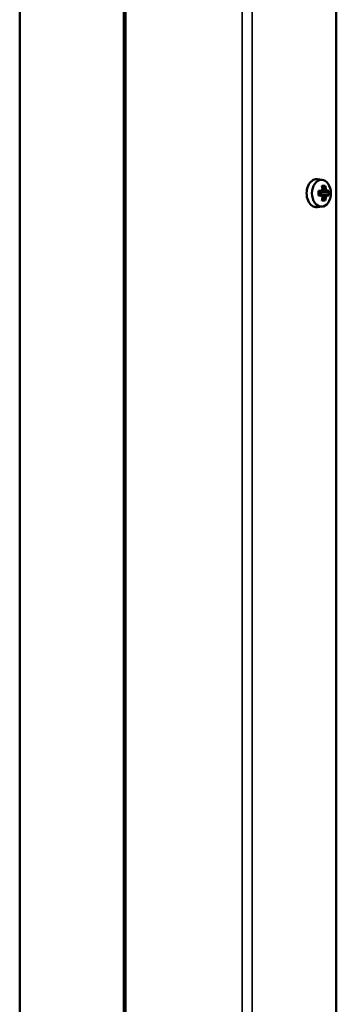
# Model space of a CAD drawing. Header units: millimetres. Extents: x -687 to 6545, y -1613 to 2022.
# Tile 25 of 36: x 5099 to 5189, y 210 to 491. Entities that reach past the tile are written whole.
import ezdxf

# ---------------------------------------------------------------- set-up
doc = ezdxf.new("R2010")
doc.units = ezdxf.units.MM
doc.layers.add('Видимые тонкие (ГОСТ)', color=7, linetype='Continuous', lineweight=35)
doc.layers.add('Видимый контур (ГОСТ)', color=7, linetype='Continuous', lineweight=50)

msp = doc.modelspace()

# ---------------------------------------------------------------- linework, layer by layer
at = {"layer": 'Видимые тонкие (ГОСТ)'}
for p, q in [((5128.8, -349.46), (5128.8, 541.5)), ((5162.04, 541.5), (5162.04, -349.46)), ((5164.86, 541.5), (5164.86, -349.66))]:
    msp.add_line(p, q, dxfattribs=at)
at = {"layer": 'Видимый контур (ГОСТ)'}
for p, q in [((5098.52, -251.03), (5098.52, 541.5)), ((5128.22, 541.5), (5128.22, -349.48)), ((5188.91, 521.5), (5188.91, -354.84)), ((5184.9, 445.31), (5183.5, 445.48)), ((5183.81, 442.19), (5184.62, 442.19)), ((5184.52, 441.88), (5183.81, 441.88)), ((5184.51, 441.12), (5184.51, 441.88)), ((5184.74, 441.88), (5184.59, 441.96)), ((5184.74, 441.88), (5186, 441.88)), ((5185.37, 443.44), (5184.91, 443.06)), ((5185.53, 442.54), (5184.99, 442.54)), ((5186.47, 441.88), (5186, 441.88)), ((5186.27, 442.19), (5186.75, 442.19)), ((5183.81, 441.12), (5184.52, 441.12)), ((5184.62, 440.81), (5183.81, 440.81)), ((5184.74, 441.12), (5184.59, 441.04)), ((5186, 441.12), (5184.74, 441.12)), ((5184.91, 439.94), (5185.37, 439.56)), ((5184.99, 440.46), (5185.53, 440.46)), ((5186, 441.12), (5186.47, 441.12)), ((5186.75, 440.81), (5186.27, 440.81)), ((5184.9, 437.69), (5183.5, 437.52))]:
    msp.add_line(p, q, dxfattribs=at)
for centre, major_axis, ratio, start_param, end_param in [((5183.25, 441.5), (0, -4), 0.707107, 3.053992, 6.370786), ((5182.17, 441.5), (0, -6.36), 0.259129, 1.462241, 1.679352), ((5211.6, 486.25), (-34.68, -46.61), 0.180255, 0.471526, 0.471744), ((5180.46, 442.21), (4.97, 3.52), 0.5, 5.252312, 5.403426), ((5180.31, 442.43), (-5.18, -3.66), 0.5, 2.133554, 2.238998), ((5181.41, 440.42), (-5.89, -2.4), 0.353357, 3.746853, 3.963964), ((5180.48, 441.5), (0, -6.44), 0.707107, 1.752124, 1.899603), ((5180.7, 441.5), (0, 6.16), 0.707107, 4.882131, 5.032192), ((5181.24, 441.5), (0, -6.16), 0.707107, 1.740538, 1.890599), ((5212.61, 398.17), (-34.68, 46.61), 0.180255, 5.811441, 5.811659), ((5181.47, 442.21), (4.97, -3.52), 0.5, 0.87976, 1.030873), ((5181.45, 441.5), (0, 6.44), 0.707107, 4.893716, 5.041196), ((5181.62, 442.43), (-5.18, 3.66), 0.5, 4.044187, 4.149631), ((5180.64, 441.5), (0, 6.36), 0.965843, 4.603833, 4.820944), ((5180.46, 440.79), (-4.97, 3.52), 0.5, 4.021352, 4.172466), ((5180.31, 440.57), (5.18, -3.66), 0.5, 0.902595, 1.008038), ((5180.48, 441.5), (0, -6.44), 0.707107, 1.24199, 1.389469), ((5181.41, 442.58), (5.89, -2.4), 0.353357, 5.460814, 5.677925), ((5180.7, 441.5), (0, 6.16), 0.707107, 4.392586, 4.542647), ((5149.32, 484.83), (34.68, -46.61), 0.180255, 0.204899, 0.205117), ((5181.24, 441.5), (0, -6.16), 0.707107, 1.250993, 1.401055), ((5181.47, 440.79), (-4.97, -3.52), 0.5, 2.110719, 2.261833), ((5181.45, 441.5), (0, 6.44), 0.707107, 4.383582, 4.531062), ((5181.62, 440.57), (5.18, 3.66), 0.5, 5.275147, 5.380591), ((5150.33, 396.75), (34.68, 46.61), 0.180255, 6.078068, 6.078286)]:
    msp.add_ellipse(centre, major_axis=major_axis, ratio=ratio, start_param=start_param, end_param=end_param, dxfattribs=at)
msp.add_ellipse((5184.66, 441.5), major_axis=(0, 3.83), ratio=0.707107, dxfattribs=at)
for points in [[(5184.62, 442.19), (5184.59, 442.09), (5184.56, 441.99), (5184.53, 441.89)], [(5184.96, 442.66), (5184.97, 442.62), (5184.98, 442.58), (5184.99, 442.54)], [(5185.93, 442.66), (5185.8, 442.62), (5185.67, 442.58), (5185.54, 442.54)], [(5186.27, 442.19), (5186.18, 442.09), (5186.09, 441.99), (5186, 441.89)], [(5184.62, 440.81), (5184.59, 440.91), (5184.56, 441.01), (5184.53, 441.11)], [(5184.96, 440.34), (5184.97, 440.38), (5184.98, 440.42), (5184.99, 440.46)], [(5185.93, 440.34), (5185.8, 440.38), (5185.67, 440.42), (5185.54, 440.46)], [(5186.27, 440.81), (5186.18, 440.91), (5186.09, 441.01), (5186, 441.11)]]:
    msp.add_open_spline(points, degree=3, dxfattribs=at)
for points, weights in [([(5184.79, 443.58), (5184.81, 443.51), (5184.83, 443.44)], [1, 1.00025945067, 1]), ([(5184.99, 442.54), (5184.99, 442.54), (5184.99, 442.54)], [0.960465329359, 0.960447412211, 0.960429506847]), ([(5185.37, 443.44), (5185.56, 443.51), (5185.76, 443.58)], [1, 1.00025945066, 1]), ([(5186, 441.89), (5186, 441.89), (5186, 441.88)], [0.960465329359, 0.960447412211, 0.960429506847]), ([(5186.75, 442.19), (5186.61, 442.03), (5186.47, 441.88)], [1, 1.00025945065, 1]), ([(5184.53, 441.11), (5184.53, 441.11), (5184.52, 441.12)], [0.960465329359, 0.960447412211, 0.960429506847]), ([(5184.83, 439.56), (5184.81, 439.49), (5184.79, 439.42)], [1, 1.00025945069, 1]), ([(5185.76, 439.42), (5185.56, 439.49), (5185.37, 439.56)], [1, 1.00025945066, 1]), ([(5185.54, 440.46), (5185.53, 440.46), (5185.53, 440.46)], [0.960465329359, 0.960447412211, 0.960429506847]), ([(5186.47, 441.12), (5186.61, 440.97), (5186.75, 440.81)], [1, 1.00025945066, 1])]:
    msp.add_rational_spline(points, weights, degree=2, dxfattribs=at)

doc.saveas('drawing.dxf')
